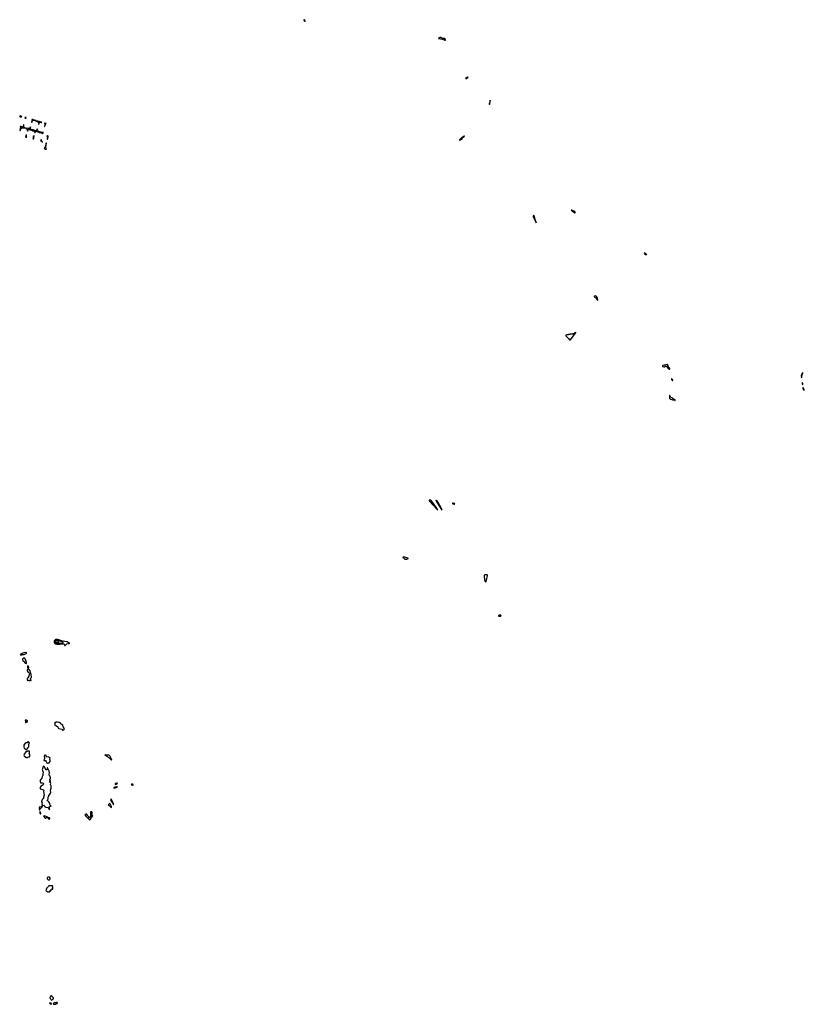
# Model space of a CAD drawing. Extents: x 2601477 to 2753313, y 449408 to 581029.
# Tile 203 of 203: x 2718600 to 2753313, y 537467 to 581029. Entities that reach past the tile are written whole.
import ezdxf

# ---------------------------------------------------------------- set-up
doc = ezdxf.new("R2010")
doc.units = 0

msp = doc.modelspace()

# ---------------------------------------------------------------- linework, layer by layer
at = {"layer": '0CON05XD'}
for points in [[(2731215, 580956), (2731225, 580958), (2731232, 580975), (2731210, 581015), (2731185, 581029), (2731164, 581026), (2731166, 581005), (2731185, 580981), (2731215, 580956)], [(2737435, 580122), (2737441, 580135), (2737432, 580155), (2737375, 580196), (2737315, 580203), (2737285, 580219), (2737255, 580223), (2737225, 580237), (2737195, 580235), (2737128, 580215), (2737128, 580205), (2737135, 580202), (2737168, 580202), (2737213, 580183), (2737305, 580171), (2737415, 580122), (2737435, 580122)], [(2738345, 578414), (2738383, 578435), (2738437, 578487), (2738405, 578480), (2738345, 578453), (2738332, 578435), (2738333, 578423), (2738345, 578414)], [(2739385, 577280), (2739395, 577286), (2739403, 577305), (2739416, 577415), (2739415, 577470), (2739388, 577345), (2739369, 577305), (2739374, 577285), (2739385, 577280)], [(2718675, 576727), (2718685, 576730), (2718698, 576745), (2718685, 576753), (2718625, 576770), (2718600, 576765), (2718608, 576738), (2718675, 576727)], [(2718805, 576238), (2718825, 576243), (2718788, 576268), (2718777, 576285), (2718776, 576345), (2718786, 576375), (2718785, 576390), (2718764, 576375), (2718753, 576315), (2718743, 576297), (2718725, 576284), (2718700, 576280), (2718665, 576302), (2718625, 576302), (2718614, 576296), (2718635, 576260), (2718682, 576272), (2718702, 576242), (2718745, 576250), (2718805, 576238)], [(2718855, 576640), (2718860, 576665), (2718892, 576685), (2718892, 576695), (2718865, 576706), (2718840, 576705), (2718830, 576695), (2718852, 576665), (2718855, 576640)], [(2719445, 576412), (2719458, 576435), (2719467, 576473), (2719480, 576485), (2719515, 576490), (2719568, 576482), (2719580, 576485), (2719568, 576495), (2719465, 576531), (2719328, 576558), (2719320, 576565), (2719261, 576581), (2719180, 576615), (2719155, 576620), (2719137, 576615), (2719146, 576575), (2719124, 576495), (2719135, 576478), (2719173, 576567), (2719195, 576583), (2719215, 576582), (2719332, 576552), (2719405, 576514), (2719426, 576495), (2719441, 576445), (2719433, 576413), (2719445, 576412)], [(2719695, 576300), (2719705, 576303), (2719718, 576325), (2719744, 576405), (2719772, 576435), (2719715, 576454), (2719696, 576445), (2719709, 576405), (2719710, 576375), (2719694, 576305), (2719695, 576300)], [(2718608, 576128), (2718625, 576133), (2718632, 576145), (2718635, 576170), (2718678, 576228), (2718647, 576227), (2718635, 576232), (2718628, 576225), (2718614, 576195), (2718604, 576144), (2718608, 576128)], [(2718905, 575829), (2718913, 575835), (2718900, 575865), (2718908, 575922), (2718895, 575940), (2718877, 575925), (2718879, 575885), (2718851, 575845), (2718865, 575834), (2718905, 575829)], [(2719625, 575992), (2719639, 576025), (2719640, 576045), (2719635, 576050), (2719595, 576039), (2719541, 576051), (2719462, 576072), (2719395, 576105), (2719377, 576135), (2719386, 576185), (2719379, 576199), (2719358, 576175), (2719338, 576132), (2719315, 576119), (2719227, 576137), (2719195, 576153), (2719155, 576156), (2719105, 576170), (2719080, 576190), (2719072, 576205), (2719072, 576238), (2719082, 576265), (2719078, 576288), (2719062, 576238), (2719025, 576208), (2718985, 576209), (2718883, 576237), (2718852, 576235), (2718878, 576218), (2718895, 576193), (2718925, 576200), (2718935, 576194), (2718940, 576175), (2718928, 576155), (2718929, 576145), (2718950, 576105), (2718968, 576115), (2718962, 576155), (2718966, 576165), (2718995, 576180), (2719025, 576174), (2719065, 576154), (2719115, 576160), (2719179, 576111), (2719237, 576107), (2719267, 576097), (2719274, 576085), (2719262, 576045), (2719271, 576031), (2719285, 576043), (2719299, 576081), (2719311, 576089), (2719325, 576090), (2719465, 576044), (2719545, 576030), (2719595, 576011), (2719615, 575992), (2719625, 575992)], [(2719225, 575751), (2719232, 575755), (2719222, 575775), (2719232, 575805), (2719240, 575910), (2719235, 575910), (2719215, 575870), (2719199, 575825), (2719196, 575794), (2719179, 575765), (2719193, 575755), (2719225, 575751)], [(2719825, 575740), (2719847, 575785), (2719848, 575805), (2719840, 575825), (2719870, 575845), (2719845, 575898), (2719835, 575903), (2719806, 575875), (2719833, 575825), (2719829, 575801), (2719814, 575775), (2719820, 575740), (2719825, 575740)], [(2719605, 575600), (2719598, 575645), (2719581, 575661), (2719563, 575713), (2719555, 575722), (2719520, 575675), (2719579, 575649), (2719595, 575610), (2719605, 575600)], [(2719775, 575298), (2719780, 575305), (2719754, 575354), (2719751, 575375), (2719756, 575435), (2719769, 575475), (2719769, 575515), (2719786, 575555), (2719783, 575573), (2719775, 575582), (2719761, 575555), (2719739, 575421), (2719709, 575371), (2719682, 575355), (2719696, 575335), (2719743, 575303), (2719775, 575298)], [(2738054, 575704), (2738075, 575704), (2738125, 575731), (2738174, 575746), (2738180, 575755), (2738176, 575785), (2738182, 575798), (2738260, 575855), (2738278, 575878), (2738253, 575875), (2738223, 575847), (2738177, 575825), (2738057, 575715), (2738054, 575704)], [(2743175, 572482), (2743172, 572515), (2743155, 572539), (2743035, 572596), (2742992, 572608), (2743068, 572545), (2743155, 572487), (2743175, 572482)], [(2741445, 572040), (2741450, 572045), (2741449, 572065), (2741411, 572195), (2741363, 572345), (2741355, 572362), (2741345, 572368), (2741320, 572345), (2741314, 572315), (2741445, 572040)], [(2746335, 570632), (2746340, 570635), (2746336, 570645), (2746310, 570650), (2746275, 570699), (2746255, 570707), (2746232, 570698), (2746237, 570675), (2746265, 570639), (2746275, 570636), (2746312, 570642), (2746335, 570632)], [(2744175, 568610), (2744179, 568625), (2744165, 568705), (2744124, 568784), (2744105, 568801), (2744085, 568807), (2744023, 568795), (2744014, 568785), (2744015, 568768), (2744039, 568759), (2744066, 568735), (2744111, 568721), (2744135, 568644), (2744175, 568610)], [(2742935, 566858), (2742965, 566861), (2742975, 566868), (2743182, 567145), (2743208, 567185), (2743208, 567198), (2743177, 567173), (2743165, 567170), (2743135, 567140), (2743115, 567140), (2743105, 567130), (2743065, 567130), (2743055, 567120), (2743005, 567120), (2742995, 567110), (2742965, 567110), (2742955, 567100), (2742885, 567100), (2742875, 567090), (2742845, 567090), (2742835, 567080), (2742785, 567080), (2742775, 567070), (2742762, 567068), (2742765, 567042), (2742890, 566910), (2742918, 566865), (2742935, 566858)], [(2747335, 565566), (2747355, 565573), (2747360, 565585), (2747358, 565605), (2747325, 565622), (2747306, 565665), (2747284, 565685), (2747284, 565735), (2747255, 565778), (2747245, 565780), (2747205, 565759), (2747185, 565759), (2747155, 565746), (2747115, 565748), (2747055, 565729), (2747042, 565715), (2747045, 565682), (2747095, 565666), (2747132, 565675), (2747165, 565699), (2747188, 565698), (2747211, 565681), (2747275, 565613), (2747301, 565601), (2747325, 565570), (2747335, 565566)], [(2747475, 565069), (2747495, 565070), (2747501, 565085), (2747485, 565116), (2747455, 565140), (2747435, 565140), (2747436, 565115), (2747447, 565095), (2747475, 565069)], [(2753195, 565188), (2753206, 565206), (2753207, 565273), (2753249, 565385), (2753245, 565413), (2753235, 565412), (2753225, 565396), (2753190, 565315), (2753181, 565265), (2753195, 565188)], [(2753245, 564882), (2753249, 564915), (2753235, 564968), (2753225, 564977), (2753216, 564955), (2753222, 564915), (2753231, 564891), (2753245, 564882)], [(2753305, 564639), (2753313, 564655), (2753307, 564675), (2753283, 564713), (2753275, 564742), (2753265, 564752), (2753252, 564735), (2753250, 564715), (2753275, 564654), (2753285, 564644), (2753305, 564639)], [(2747595, 564180), (2747606, 564195), (2747595, 564216), (2747510, 564250), (2747465, 564294), (2747408, 564319), (2747392, 564342), (2747365, 564402), (2747355, 564398), (2747345, 564355), (2747346, 564314), (2747353, 564285), (2747365, 564269), (2747415, 564239), (2747454, 564224), (2747478, 564205), (2747505, 564197), (2747515, 564198), (2747533, 564217), (2747565, 564220), (2747581, 564181), (2747595, 564180)], [(2737105, 559330), (2737055, 559416), (2736819, 559749), (2736783, 559773), (2736725, 559774), (2736715, 559769), (2736713, 559755), (2736745, 559714), (2737055, 559374), (2737105, 559330)], [(2737275, 559334), (2737275, 559352), (2737256, 559396), (2737101, 559701), (2737078, 559728), (2737057, 559737), (2737045, 559759), (2737025, 559761), (2737016, 559755), (2737016, 559745), (2737038, 559728), (2737040, 559705), (2737051, 559681), (2737275, 559334)], [(2737835, 559599), (2737844, 559605), (2737846, 559615), (2737832, 559625), (2737785, 559640), (2737753, 559635), (2737752, 559625), (2737769, 559615), (2737815, 559599), (2737835, 559599)], [(2735685, 557158), (2735735, 557160), (2735788, 557192), (2735788, 557198), (2735772, 557212), (2735634, 557246), (2735564, 557256), (2735545, 557250), (2735550, 557235), (2735578, 557218), (2735635, 557166), (2735685, 557158)], [(2739225, 556163), (2739240, 556180), (2739256, 556225), (2739302, 556445), (2739298, 556458), (2739284, 556464), (2739205, 556474), (2739185, 556468), (2739152, 556438), (2739145, 556425), (2739145, 556395), (2739158, 556268), (2739172, 556195), (2739195, 556168), (2739225, 556163)], [(2739803, 554643), (2739855, 554645), (2739898, 554665), (2739885, 554677), (2739815, 554680), (2739790, 554675), (2739776, 554665), (2739779, 554655), (2739803, 554643)], [(2720575, 553338), (2720605, 553343), (2720625, 553356), (2720665, 553403), (2720685, 553415), (2720745, 553426), (2720785, 553427), (2720807, 553435), (2720810, 553445), (2720798, 553455), (2720738, 553478), (2720707, 553497), (2720595, 553514), (2720455, 553551), (2720335, 553598), (2720285, 553606), (2720215, 553610), (2720186, 553604), (2720150, 553580), (2720131, 553549), (2720122, 553515), (2720127, 553467), (2720151, 553431), (2720180, 553410), (2720243, 553397), (2720375, 553399), (2720478, 553415), (2720545, 553416), (2720564, 553405), (2720570, 553395), (2720575, 553338)], [(2720365, 553438), (2720415, 553444), (2720501, 553459), (2720519, 553465), (2720524, 553475), (2720496, 553495), (2720405, 553533), (2720225, 553575), (2720186, 553564), (2720164, 553536), (2720167, 553475), (2720180, 553455), (2720205, 553440), (2720365, 553438)], [(2720235, 553470), (2720275, 553474), (2720316, 553485), (2720329, 553495), (2720328, 553505), (2720316, 553515), (2720235, 553544), (2720215, 553543), (2720192, 553528), (2720190, 553505), (2720211, 553475), (2720235, 553470)], [(2718635, 552920), (2718655, 552922), (2718695, 552929), (2718725, 552941), (2718795, 552946), (2718885, 552986), (2718895, 552995), (2718895, 553015), (2718885, 553027), (2718865, 553032), (2718785, 553016), (2718745, 552996), (2718705, 552989), (2718655, 552950), (2718622, 552938), (2718635, 552920)], [(2718885, 552541), (2718905, 552542), (2718907, 552585), (2718881, 552665), (2718840, 552730), (2718821, 552775), (2718812, 552785), (2718795, 552789), (2718727, 552735), (2718724, 552724), (2718741, 552685), (2718747, 552655), (2718785, 552635), (2718845, 552557), (2718885, 552541)], [(2718955, 551782), (2718985, 551810), (2718992, 551802), (2719025, 551790), (2719046, 551794), (2719075, 551810), (2719095, 551790), (2719105, 551792), (2719105, 551810), (2719075, 551840), (2719072, 551855), (2719085, 551888), (2719120, 551925), (2719114, 552055), (2719081, 552141), (2719061, 552225), (2719025, 552283), (2718997, 552315), (2719000, 552365), (2718986, 552395), (2718983, 552425), (2718965, 552442), (2718952, 552425), (2718939, 552385), (2718953, 552305), (2718930, 552255), (2718934, 552224), (2718953, 552173), (2718965, 552160), (2718989, 552149), (2719023, 552113), (2719030, 552085), (2719020, 552065), (2719010, 551985), (2718962, 551905), (2718934, 551876), (2718924, 551855), (2718927, 551825), (2718955, 551782)], [(2718855, 549930), (2718875, 549932), (2718950, 549965), (2718940, 550015), (2718930, 550030), (2718905, 550041), (2718865, 550047), (2718851, 550039), (2718843, 550025), (2718866, 549984), (2718862, 549948), (2718850, 549935), (2718855, 549930)], [(2720515, 549592), (2720550, 549605), (2720570, 549625), (2720570, 549685), (2720518, 549745), (2720512, 549815), (2720430, 549865), (2720410, 549885), (2720410, 549915), (2720405, 549920), (2720365, 549928), (2720315, 549950), (2720285, 549942), (2720235, 549960), (2720205, 549950), (2720195, 549940), (2720185, 549940), (2720175, 549950), (2720150, 549935), (2720150, 549925), (2720140, 549915), (2720150, 549905), (2720158, 549875), (2720160, 549815), (2720182, 549782), (2720205, 549798), (2720225, 549788), (2720282, 549745), (2720305, 549690), (2720315, 549690), (2720335, 549670), (2720464, 549644), (2720490, 549595), (2720515, 549592)], [(2718872, 548742), (2718915, 548743), (2718933, 548765), (2718955, 548812), (2718995, 548842), (2719003, 548865), (2719002, 548978), (2719028, 549035), (2718985, 549072), (2718965, 549072), (2718925, 549037), (2718875, 549036), (2718835, 549022), (2718812, 548975), (2718784, 548935), (2718776, 548856), (2718796, 548806), (2718822, 548775), (2718845, 548766), (2718872, 548742)], [(2718945, 548386), (2718965, 548394), (2718985, 548417), (2719024, 548414), (2719035, 548420), (2719049, 548455), (2719043, 548523), (2719022, 548565), (2719040, 548595), (2719039, 548635), (2719030, 548660), (2719005, 548670), (2718944, 548666), (2718925, 548650), (2718903, 548647), (2718875, 548632), (2718835, 548593), (2718795, 548538), (2718787, 548493), (2718794, 548464), (2718885, 548391), (2718895, 548386), (2718945, 548386)], [(2719865, 548133), (2719903, 548147), (2719940, 548195), (2719947, 548213), (2719942, 548245), (2719950, 548275), (2719937, 548315), (2719943, 548365), (2719925, 548386), (2719895, 548400), (2719795, 548412), (2719774, 548464), (2719764, 548475), (2719738, 548488), (2719715, 548487), (2719702, 548475), (2719690, 548445), (2719702, 548375), (2719696, 548334), (2719673, 548275), (2719673, 548253), (2719735, 548247), (2719764, 548215), (2719799, 548149), (2719825, 548133), (2719865, 548133)], [(2722665, 548290), (2722670, 548295), (2722668, 548315), (2722586, 548465), (2722573, 548475), (2722515, 548501), (2722475, 548496), (2722385, 548506), (2722372, 548498), (2722375, 548490), (2722405, 548480), (2722435, 548450), (2722465, 548440), (2722515, 548400), (2722545, 548390), (2722645, 548290), (2722665, 548290)], [(2719485, 546068), (2719509, 546111), (2719547, 546154), (2719580, 546175), (2719599, 546221), (2719619, 546251), (2719642, 546268), (2719665, 546274), (2719679, 546265), (2719693, 546233), (2719713, 546213), (2719755, 546190), (2719845, 546172), (2719879, 546139), (2719915, 546078), (2719925, 546090), (2719916, 546155), (2719890, 546185), (2719900, 546200), (2719955, 546240), (2719975, 546240), (2719987, 546247), (2719965, 546250), (2719958, 546258), (2719954, 546275), (2719934, 546305), (2719933, 546355), (2719923, 546385), (2719896, 546426), (2719866, 546456), (2719810, 546475), (2719857, 546555), (2719864, 546635), (2719891, 546685), (2719882, 546718), (2719922, 546738), (2719966, 546805), (2719976, 546845), (2719970, 546945), (2719992, 547035), (2719988, 547085), (2719993, 547127), (2719960, 547185), (2719963, 547207), (2719977, 547235), (2719970, 547285), (2719965, 547290), (2719925, 547280), (2719920, 547285), (2719945, 547322), (2719955, 547330), (2719970, 547330), (2719960, 547355), (2719928, 547395), (2719935, 547430), (2719960, 547455), (2719960, 547465), (2719970, 547475), (2719970, 547495), (2719950, 547525), (2719935, 547570), (2719915, 547590), (2719910, 547605), (2719910, 547645), (2719900, 547655), (2719900, 547665), (2719925, 547690), (2719928, 547705), (2719908, 547735), (2719902, 547795), (2719873, 547825), (2719863, 547865), (2719840, 547895), (2719825, 547932), (2719812, 547928), (2719796, 547844), (2719785, 547834), (2719765, 547840), (2719723, 547903), (2719695, 547978), (2719675, 548008), (2719665, 548008), (2719644, 547986), (2719602, 547878), (2719599, 547855), (2719605, 547820), (2719616, 547786), (2719627, 547775), (2719639, 547725), (2719624, 547666), (2719623, 547595), (2719615, 547576), (2719588, 547545), (2719584, 547466), (2719510, 547385), (2719504, 547325), (2719515, 547285), (2719525, 547263), (2719555, 547267), (2719595, 547261), (2719635, 547245), (2719648, 547228), (2719642, 547175), (2719595, 547141), (2719550, 547135), (2719515, 547089), (2719502, 547055), (2719501, 547021), (2719508, 546998), (2719565, 546992), (2719655, 546950), (2719670, 546935), (2719658, 546885), (2719690, 546715), (2719650, 546635), (2719660, 546595), (2719654, 546566), (2719644, 546556), (2719600, 546540), (2719580, 546475), (2719561, 546449), (2719564, 546425), (2719588, 546385), (2719576, 546336), (2719600, 546295), (2719581, 546235), (2719544, 546196), (2719495, 546199), (2719475, 546192), (2719462, 546175), (2719474, 546125), (2719468, 546085), (2719475, 546068), (2719485, 546068)], [(2722832, 547192), (2722845, 547193), (2722914, 547235), (2722930, 547255), (2722895, 547257), (2722839, 547241), (2722826, 547225), (2722822, 547205), (2722832, 547192)], [(2723595, 547160), (2723615, 547161), (2723622, 547175), (2723601, 547201), (2723555, 547208), (2723537, 547195), (2723537, 547185), (2723545, 547175), (2723595, 547160)], [(2722785, 547024), (2722867, 547055), (2722920, 547085), (2722895, 547090), (2722815, 547081), (2722778, 547062), (2722769, 547051), (2722768, 547028), (2722785, 547024)], [(2722655, 546180), (2722660, 546185), (2722660, 546215), (2722606, 546335), (2722585, 546347), (2722555, 546338), (2722533, 546307), (2722532, 546272), (2722545, 546260), (2722565, 546260), (2722615, 546202), (2722655, 546180)], [(2722760, 546310), (2722755, 546338), (2722664, 546525), (2722645, 546544), (2722635, 546541), (2722622, 546515), (2722628, 546485), (2722715, 546357), (2722755, 546310), (2722760, 546310)], [(2719535, 545892), (2719536, 545915), (2719518, 545958), (2719485, 545990), (2719485, 545919), (2719515, 545896), (2719535, 545892)], [(2721685, 545622), (2721705, 545634), (2721726, 545664), (2721760, 545695), (2721770, 545725), (2721830, 545805), (2721825, 545820), (2721770, 545815), (2721770, 545835), (2721810, 545905), (2721810, 545945), (2721787, 545977), (2721745, 545980), (2721740, 545975), (2721732, 545865), (2721750, 545825), (2721750, 545805), (2721728, 545785), (2721705, 545720), (2721695, 545720), (2721660, 545755), (2721660, 545765), (2721538, 545898), (2721530, 545895), (2721530, 545875), (2721540, 545865), (2721540, 545855), (2721528, 545842), (2721512, 545842), (2721495, 545860), (2721480, 545855), (2721522, 545795), (2721685, 545622)], [(2719905, 545665), (2719927, 545673), (2719933, 545685), (2719931, 545701), (2719921, 545711), (2719879, 545719), (2719847, 545745), (2719725, 545796), (2719705, 545801), (2719653, 545785), (2719725, 545709), (2719745, 545706), (2719785, 545731), (2719805, 545730), (2719860, 545710), (2719878, 545675), (2719905, 545665)], [(2719925, 542968), (2719938, 542982), (2719949, 543011), (2719952, 543035), (2719945, 543050), (2719917, 543087), (2719855, 543088), (2719822, 543055), (2719818, 543045), (2719822, 543025), (2719855, 542980), (2719895, 542980), (2719908, 542968), (2719925, 542968)], [(2719925, 542442), (2719937, 542457), (2719928, 542468), (2719912, 542472), (2719912, 542478), (2719945, 542480), (2719953, 542487), (2719979, 542491), (2719987, 542505), (2719980, 542525), (2720015, 542572), (2720037, 542563), (2720068, 542565), (2720070, 542615), (2720063, 542623), (2720058, 542658), (2720060, 542695), (2720045, 542710), (2719965, 542712), (2719935, 542702), (2719885, 542710), (2719868, 542672), (2719845, 542652), (2719815, 542640), (2719802, 542598), (2719772, 542555), (2719772, 542528), (2719760, 542505), (2719775, 542488), (2719807, 542477), (2719845, 542450), (2719875, 542448), (2719905, 542460), (2719910, 542445), (2719925, 542442)], [(2720005, 537652), (2720041, 537669), (2720083, 537705), (2720090, 537715), (2720090, 537755), (2720088, 537765), (2720058, 537788), (2720042, 537812), (2719995, 537838), (2719968, 537822), (2719942, 537785), (2719938, 537765), (2719952, 537722), (2719985, 537698), (2719988, 537668), (2720005, 537652)], [(2719995, 537474), (2720003, 537485), (2719995, 537512), (2719925, 537530), (2719922, 537525), (2719935, 537508), (2719951, 537501), (2719975, 537478), (2719995, 537474)], [(2720115, 537467), (2720205, 537471), (2720235, 537498), (2720263, 537507), (2720268, 537525), (2720255, 537542), (2720235, 537540), (2720214, 537526), (2720165, 537537), (2720147, 537533), (2720090, 537515), (2720080, 537505), (2720092, 537475), (2720115, 537467)]]:
    msp.add_lwpolyline(points, dxfattribs=at)

doc.saveas('drawing.dxf')
